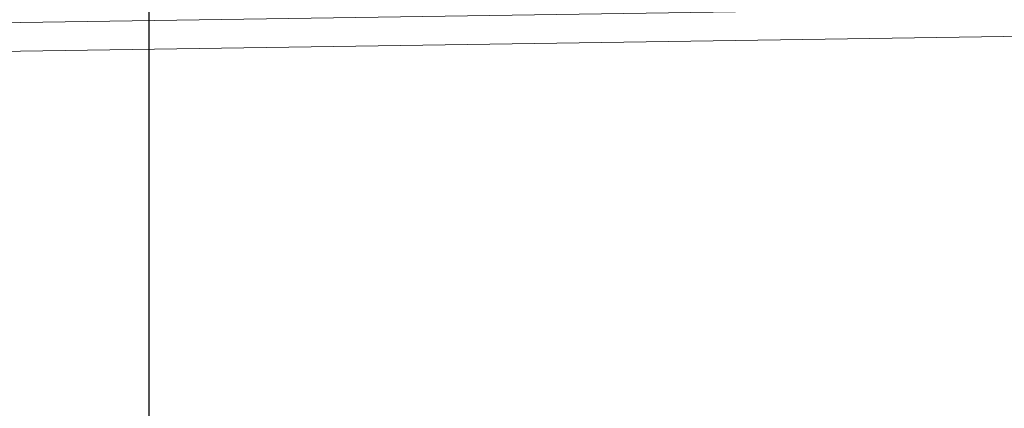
# Model space of a CAD drawing. Extents: x 147111805 to 147230536, y 410950310 to 411028142.
# Tile 207 of 256: x 147187258 to 147187462, y 410983807 to 410983887. Entities that reach past the tile are written whole.
import ezdxf

# ---------------------------------------------------------------- set-up
doc = ezdxf.new("R2010")
doc.units = 0
doc.header["$LTSCALE"] = 100
doc.layers.add('T--A9041--_VERHARDINGEN_Tegels', color=9, linetype='Continuous', transparency=0.3)
doc.layers.add('T--L9071--_TERREINMEUBILAIR_Stoelen', color=1, linetype='Continuous')

# ---------------------------------------------------------------- blocks, each defined once
blk = doc.blocks.new('Picknicktafel 180x160cm')
at = {"layer": 'T--L9071--_TERREINMEUBILAIR_Stoelen', "lineweight": 0}
for p, q in [((1794.09, 0), (6.12, 0)), ((6.12, 0), (1794.09, 0)), ((1794.09, 0), (6.12, 0)), ((1794.09, 0), (6.12, 0)), ((6.12, -5.91), (1794.09, -5.91)), ((1794.09, -5.91), (6.12, -5.91)), ((1794.09, -5.91), (6.12, -5.91)), ((1794.09, -5.91), (6.12, -5.91))]:
    blk.add_line(p, q, dxfattribs=at)

msp = doc.modelspace()

# ---------------------------------------------------------------- hatches: boundary and pattern name
at = {"layer": 'T--A9041--_VERHARDINGEN_Tegels'}
h = msp.add_hatch(dxfattribs=at)
h.set_pattern_fill('ANSI37', color=256, scale=200, angle=45)
h.paths.add_polyline_path([(147190078.15, 410991756.42), (147190048.63, 410993756.2), (147189886, 411004255), (147184436, 411004255), (147184436, 411003375), (147181049.9, 411003375), (147181043.1, 411000675), (147181056, 411000675), (147188886, 411000675), (147188886, 410998065), (147189571, 410998065), (147189571, 410997065), (147188886, 410997065), (147188886, 410994455), (147181056, 410994455), (147181040.96, 410994455.01), (147181039.03, 410987549.11), (147182124.02, 410987549.11), (147182124.02, 410985174.11), (147181037.4, 410985174.11), (147181028.88, 410972766.99), (147181689.39, 410972780.1), (147190353.36, 410972785.82), (147190319.88, 410975378.2)])

# ---------------------------------------------------------------- block references
at = {"layer": 'T--L9071--_TERREINMEUBILAIR_Stoelen', "rotation": 0.8455994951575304}
msp.add_blockref('Picknicktafel 180x160cm', (147185808.46, 410983865.33), dxfattribs=at)

doc.saveas('drawing.dxf')
